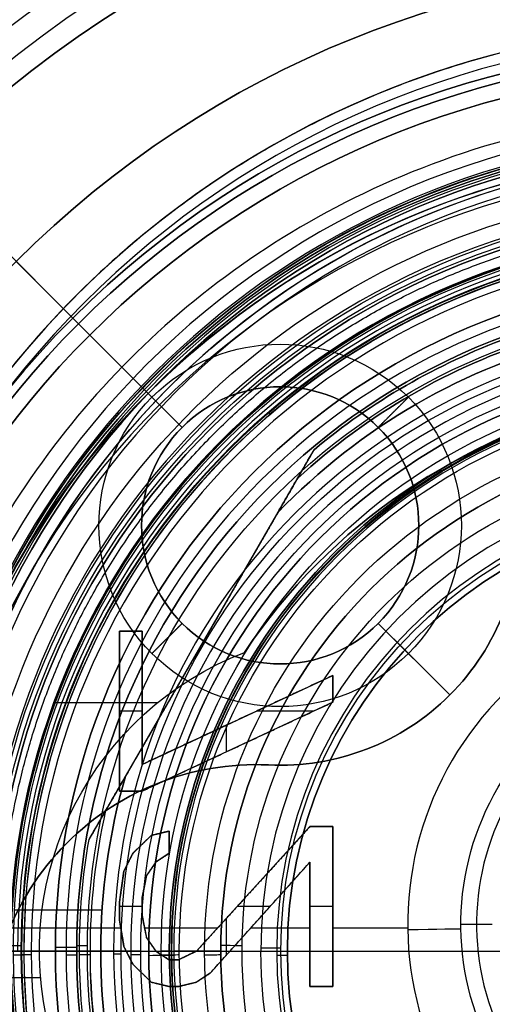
# Model space of a CAD drawing. Header units: centimetres. Extents: x -2.4 to 2.4, y -10.6 to 3.6.
# Tile 44 of 56: x -1.337 to -0.451, y -0.05 to 1.797. Entities that reach past the tile are written whole.
import ezdxf

# ---------------------------------------------------------------- set-up
doc = ezdxf.new("R2010")
doc.units = ezdxf.units.CM
doc.layers.add('Default', color=7, linetype='Continuous', true_color=0x000000)

msp = doc.modelspace()

# ---------------------------------------------------------------- linework, layer by layer
at = {"layer": 'Default'}
for p, q in [((-1.2374, 1.2374, 0.5), (-1.5486, 1.5486, 0.5)), ((-1.0889, 1.0889), (-1.3435, 1.3435)), ((-1.2374, 1.2374, 0.4), (-1.2056, 1.2056, 0.4)), ((-1.0748, 1.0748, 1), (-1.096, 1.096, 0.97)), ((-1.0324, 1.0324, 0.08), (-1.0889, 1.0889)), ((-1.0324, 1.0324, 1), (-1.0748, 1.0748, 1)), ((-0.6647, 1.0324, 0.08), (-0.6081, 1.0889)), ((-1.0324, 1.0324, 0.08), (-1.0324, 1.0324, 1)), ((-0.6647, 1.0324, 0.08), (-0.6647, 1.0324, 1)), ((-1.207, 0.2595, 11.59), (-0.7849, 0.9905, 11.59)), ((-1.15, 0.65, 13.475), (-1.1074, 0.65, 13.475)), ((-1.15, 0.35, 13.475), (-1.15, 0.65, 13.475)), ((-1.1287, 0.65, 13.5), (-1.1287, 0.65, 13.45)), ((-1.1074, 0.65, 13.475), (-1.1074, 0.4, 13.475)), ((-1.0324, 0.6647, 0.08), (-1.0889, 0.6081)), ((-1.0324, 0.6647, 0.08), (-1.0324, 0.6647, 1)), ((-0.5303, 0.5303, 1), (-0.6647, 0.6647, 1)), ((-0.6647, 0.6647, 0.08), (-0.6081, 0.6081)), ((-0.6647, 0.6647, 0.08), (-0.6647, 0.6647, 1)), ((-0.9959, 0.625, 11.4), (-0.9959, 0.625, 11.78)), ((-0.5303, 0.5303), (-0.6081, 0.6081)), ((-1.1074, 0.4, 13.475), (-0.75, 0.5667, 13.475)), ((-0.75, 0.5667, 13.475), (-0.75, 0.5167, 13.475)), ((-0.75, 0.5417, 13.5), (-0.75, 0.5417, 13.45)), ((-1.1074, 0.525, 13.5), (-1.1074, 0.525, 13.45)), ((-0.5303, 0.5303), (-0.5303, 0.5303, 1)), ((-1.2724, 0.5159, 6.4), (-1.0781, 0.5159, 6.4)), ((-1.15, 0.5, 13.5), (-1.15, 0.5, 13.45)), ((-1.1074, 0.5, 13.45), (-1.15, 0.5, 13.45)), ((-0.75, 0.5167, 13.475), (-1.1074, 0.35, 13.475)), ((-0.7857, 0.5, 13.45), (-0.893, 0.5, 13.45)), ((-0.9287, 0.4833, 13.5), (-0.9287, 0.4833, 13.45)), ((-0.95, 0.4734, 13.45), (-0.95, 0.4234, 13.45)), ((-0.9287, 0.4333, 13.5), (-0.9287, 0.4333, 13.45)), ((-1.1074, 0.35, 13.475), (-1.15, 0.35, 13.475)), ((-1.1287, 0.35, 13.5), (-1.1287, 0.35, 13.45)), ((-1.0053, 0.05, 13.475), (-0.7926, 0.2833, 13.475)), ((-0.7926, 0.2833, 13.475), (-0.75, 0.2833, 13.475)), ((-0.7713, 0.2833, 13.5), (-0.7713, 0.2833, 13.45)), ((-0.75, 0.2833, 13.475), (-0.75, -0.0167, 13.475)), ((-1.1245, 0.2333, 13.475), (-1.0904, 0.2667, 13.475)), ((-1.0904, 0.2667, 13.475), (-1.0564, 0.275, 13.475)), ((-1.0734, 0.2708, 13.5), (-1.0734, 0.2708, 13.45)), ((-1.0564, 0.275, 13.475), (-1.0564, 0.2333, 13.475)), ((-1.2479, 0.2532), (-1.2479, 0.2532, 1)), ((-1.1074, 0.25, 13.5), (-1.1074, 0.25, 13.45)), ((-1.0564, 0.2542, 13.5), (-1.0564, 0.2542, 13.45)), ((-1.1415, 0.2, 13.475), (-1.1245, 0.2333, 13.475)), ((-1.0564, 0.2333, 13.475), (-1.0819, 0.2167, 13.475)), ((-1.0691, 0.225, 13.5), (-1.0691, 0.225, 13.45)), ((-1.133, 0.2167, 13.5), (-1.133, 0.2167, 13.45)), ((-1.0819, 0.2167, 13.475), (-1.0989, 0.1917, 13.475)), ((-1.0904, 0.2042, 13.5), (-1.0904, 0.2042, 13.45)), ((-0.7926, 0.2167, 13.475), (-0.9798, 0.0083, 13.475)), ((-0.7926, -0.0167, 13.475), (-0.7926, 0.2167, 13.475)), ((-1.15, 0.1417, 13.475), (-1.1415, 0.2, 13.475)), ((-1.0989, 0.1917, 13.475), (-1.1074, 0.15, 13.475)), ((-1.1457, 0.1708, 13.5), (-1.1457, 0.1708, 13.45)), ((-1.1032, 0.1708, 13.5), (-1.1032, 0.1708, 13.45)), ((-0.8989, 0.1667, 13.5), (-0.8989, 0.1667, 13.45)), ((-1.1074, 0.15, 13.475), (-1.1074, 0.1167, 13.475)), ((-1.15, 0.1083, 13.475), (-1.15, 0.1417, 13.475)), ((-1.1074, 0.1333, 13.45), (-1.15, 0.1333, 13.45)), ((-1.1074, 0.1333, 13.5), (-1.1074, 0.1333, 13.45)), ((-0.8674, 0.1333, 13.45), (-0.9293, 0.1333, 13.45)), ((-0.75, 0.1333, 13.45), (-0.7926, 0.1333, 13.45)), ((-0.75, 0.1333, 13.5), (-0.75, 0.1333, 13.45)), ((-1.3466, 0.1274, 11.4), (-1.1825, 0.1274, 11.4)), ((-1.15, 0.125, 13.5), (-1.15, 0.125, 13.45)), ((-1.1074, 0.1167, 13.475), (-1.0989, 0.075, 13.475)), ((-0.8862, 0.1125, 13.5), (-0.8862, 0.1125, 13.45)), ((-1.1474, 0.0929, 13.5), (-1.4329, 0.0929, 13.5)), ((-1.1415, 0.0583, 13.475), (-1.15, 0.1083, 13.475)), ((-1.1032, 0.0958, 13.5), (-1.1032, 0.0958, 13.45)), ((-0.9662, 0.0929, 13.5), (-1.1026, 0.0929, 13.5)), ((-0.95, 0.1107, 13.45), (-0.95, 0.0415, 13.45)), ((-0.7926, 0.0929, 13.5), (-0.9038, 0.0929, 13.5)), ((-0.7926, 0.1, 13.5), (-0.7926, 0.1, 13.45)), ((-0.6094, 0.0929, 13.5), (-0.75, 0.0929, 13.5)), ((-0.4507, 0.1, 11.7193), (-0.5095, 0.1, 13.4035)), ((-1.1457, 0.0833, 13.5), (-1.1457, 0.0833, 13.45)), ((-1.0989, 0.075, 13.475), (-1.0819, 0.05, 13.475)), ((-1.1245, 0.025, 13.475), (-1.1415, 0.0583, 13.475)), ((-1.0904, 0.0625, 13.5), (-1.0904, 0.0625, 13.45)), ((-1.72, 0.05, 13.7), (1.72, 0.05, 13.7)), ((-1.334, 0.05, 9.9), (-1.4, 0.05, 9.9)), ((-1.25, 0.05, 11.58), (-1.3329, 0.05, 11.58)), ((-1.3, 0.05, 6.4), (-1.3, 0.05, 6.15)), ((-1.23, 0.05, 10.45), (-1.095, 0.05, 10.45)), ((-1.185, 0.05, 11.54), (-1.225, 0.05, 11.58)), ((-1.225, 0.05, 11.76), (-1.225, 0.05, 11.58)), ((-1.205, 0.05, 11.78), (-1.21, 0.05, 11.78)), ((-1.185, 0.05, 11.54), (-1.185, 0.05, 11.4)), ((-1.1288, 0.05, 11.97), (-1.1469, 0.05, 11.97)), ((-1.133, 0.0417, 13.5), (-1.133, 0.0417, 13.45)), ((-1.0819, 0.05, 13.475), (-1.0564, 0.0333, 13.475)), ((-1.0716, 0.05, 11.78), (-1.0564, 0.05, 11.78)), ((-1.0691, 0.0417, 13.5), (-1.0691, 0.0417, 13.45)), ((-1.0394, 0.0333, 13.475), (-1.0053, 0.05, 13.475)), ((-1.0223, 0.0417, 13.5), (-1.0223, 0.0417, 13.45)), ((-0.92, 0.05, 11.25), (-0.855, 0.05, 11.25)), ((-0.8474, 0.05, 11.34), (-0.835, 0.05, 11.34)), ((-1.0904, -0.0083, 13.475), (-1.1245, 0.025, 13.475)), ((-1.0564, 0.0333, 13.475), (-1.0394, 0.0333, 13.475)), ((-1.0479, 0.0333, 13.5), (-1.0479, 0.0333, 13.45)), ((-1.1074, 0.0083, 13.5), (-1.1074, 0.0083, 13.45)), ((-0.9798, 0.0083, 13.475), (-1.0053, -0.0083, 13.475)), ((-1.55, 0, 6.15), (-1.2979, 0, 6.15)), ((-1.0564, -0.0167, 13.475), (-1.0904, -0.0083, 13.475)), ((-1.0734, -0.0125, 13.5), (-1.0734, -0.0125, 13.45)), ((-1.0394, -0.0167, 13.475), (-1.0564, -0.0167, 13.475)), ((-1.0479, -0.0167, 13.5), (-1.0479, -0.0167, 13.45)), ((-1.0053, -0.0083, 13.475), (-1.0394, -0.0167, 13.475)), ((-1.0223, -0.0125, 13.5), (-1.0223, -0.0125, 13.45)), ((-0.9926, 0, 13.5), (-0.9926, 0, 13.45)), ((-0.75, -0.0167, 13.475), (-0.7926, -0.0167, 13.475)), ((-0.7713, -0.0167, 13.5), (-0.7713, -0.0167, 13.45))]:
    msp.add_line(p, q, dxfattribs=at)
at = {"layer": 'Default', "extrusion": (0, 0, -1)}
for centre, radius, start, end in [((0, 0), 2.15, 315, 135), ((0, 0, -0.18), 1.9, 315, 135), ((0, 0, -0.5), 1.75, 45, 225), ((0, 0, -11.37), 1.735, 0, 180), ((0, 0, -11.4), 1.705, 0, 180), ((0, 0.05, -11.38), 1.515, 360, 180), ((0, 0.05, -11.41), 1.5303, 179.7201, 83.9588), ((0, 0, -0.45), 2.24, 135, 315), ((0, 0.05, -11.4137), 1.5296, 0, 83.9588), ((0, 0.05, -10.9), 1.525, 270, 90), ((0, 0.05, -11.37), 1.525, 270, 90), ((0, 0.05, -11.275), 1.515, 0, 180), ((0, 0, -6.15), 1.55, 0, 180), ((0, 0.05, -11.15), 1.495, 0, 180), ((0, 0), 2.15, 135, 315), ((0, 0, -0.18), 2.15, 135, 315), ((0, 0.05, -13.5), 1.4336, 289.9216, 90.4312), ((0, 0.05, -9.9), 1.4, 270, 90), ((0, 0.05, -10.9441), 1.3909, 0, 180), ((0, 0.05, -11.13), 1.385, 0, 180), ((0, 0.05, -11.0441), 1.385, 0, 180), ((0, 0.05, -9.8221), 1.355, 270, 90), ((0, 0), 1.4, 96.4027, 353.5973), ((0, 0, -1), 1.4, 96.4027, 353.5973), ((0, 0.05, -11.56), 1.3529, 0, 180), ((0, 0.05, -11.5565), 1.3526, 0, 180), ((0, 0.05, -11.4), 1.3488, 359.6984, 83.1875), ((0, 0.05, -11.4), 1.3488, 96.8125, 359.6984), ((0, 0.05, -9.9), 1.334, 0, 180), ((0, 0.05, -11.58), 1.3329, 0, 180), ((0, 0.05, -11.58), 1.3329, 0, 180), ((0, 0.05, -11.42), 1.3288, 359.6984, 83.1365), ((0, 0.05, -11.42), 1.3288, 96.8635, 359.6984), ((0, 0, -0.18), 1.9, 135, 315), ((0, 0.05, -10.0374), 1.27, 0, 180), ((0, 0.05, -10.41), 1.27, 0, 180), ((0, 0.05, -10.45), 1.23, 0, 180), ((0, 0.05, -11.76), 1.23, 0, 180), ((0, 0.05, -11.68), 1.23, 0, 180), ((0, 0.05, -11.78), 1.21, 0, 180), ((0, 0, -0.5), 1.75, 225, 45), ((0.8485, 0.8485), 0.34, 315, 135), ((0, 0.05, -11.97), 1.1469, 0, 180), ((0, 0.05, -11.97), 1.1469, 0, 180), ((0, 0.05, -11.47), 1.185, 43.9601, 76.0399), ((0, 0.05, -11.78), 1.205, 47.3777, 72.6223), ((0, 0.05, -11.76), 1.225, 50.1531, 69.8469), ((0, 0.05, -11.67), 1.225, 50.1531, 69.8469), ((0, 0.05, -11.78), 1.0716, 360, 180), ((0, 0.05, -11.78), 1.0716, 360, 180), ((0, 0.05, -11.9571), 1.1101, 0, 180), ((0, 0.05, -11.8), 1.0516, 360, 180), ((0, 0.05, -10.45), 1.095, 0, 180), ((0.8485, 0.8485, -1), 0.26, 315, 135), ((0, 0.05, -11.78), 1.0564, 0, 180), ((0.8485, 0.8485), 0.34, 135, 315), ((0, 0.05, -11.7671), 1.0377, 0, 180), ((0, 0, -6.15), 1.1, 33.6806, 78.2025), ((0, 0, -6.4), 1.1, 33.6806, 78.2025), ((0, 0.05, -10.6419), 0.9902, 0, 180), ((0.8485, 0.8485, -0.08), 0.26, 135, 315), ((0.8485, 0.8485, -1), 0.26, 135, 315), ((0, 0.05, -11.21), 0.96, 0, 180), ((0, 0.05, -11.0115), 0.96, 0, 180), ((0, 0.05, -11.25), 0.92, 0, 180), ((0, 0.05, -11.34), 0.8474, 0, 180), ((0, 0.05, -11.34), 0.8474, 0, 180), ((0.8485, 0.8485, -1), 0.45, 177.2332, 272.7668), ((0, 0.05, -11.34), 0.835, 0, 180), ((0, 0.05, -11.305), 0.835, 0, 180), ((0.7, 0.05, -6.15), 0.6, 345.5225, 68.9657), ((0.7, 0.05, -6.4), 0.6, 345.5225, 68.9657), ((0.7, 0.05, -6.275), 0.6, 345.5225, 68.9657), ((0, 0.1, -13.4035), 0.5095, 331.6602, 89.0133), ((0.8944, -0.1004, -1), 0.5, 353.5973, 92.7668), ((0.8944, -0.1004), 0.5, 353.5973, 92.7668), ((0, 0.05, -11.54), 1.185, 343.9601, 16.0399), ((0, 0.05, -11.47), 1.185, 343.9601, 16.0399), ((0, 0.05, -11.76), 1.225, 350.1531, 9.8469), ((0, 0.05, -11.58), 1.225, 350.1531, 9.8469), ((0, 0.05, -11.67), 1.225, 350.1531, 9.8469), ((0, 0.05, -11.38), 1.515, 180, 360), ((0, 0.05, -11.275), 1.515, 180, 0), ((0, 0.05, -10.9441), 1.3909, 180, 0), ((0, 0.05, -11.13), 1.385, 180, 0), ((0, 0.05, -11.0441), 1.385, 180, 0), ((0, 0.05, -11.56), 1.3529, 180, 360), ((0, 0.05, -11.5565), 1.3526, 180, 0), ((0, 0.05, -9.9), 1.334, 180, 0), ((0, 0.05, -11.58), 1.3329, 180, 0), ((0, 0.05, -11.58), 1.3329, 180, 360), ((0, 0.05, -10.0374), 1.27, 180, 0), ((0, 0.05, -10.41), 1.27, 180, 0), ((0, 0.05, -10.45), 1.23, 180, 0), ((0, 0.05, -11.76), 1.23, 180, 0), ((0, 0.05, -11.68), 1.23, 180, 0), ((0, 0.05, -11.78), 1.21, 180, 0), ((0, 0.05, -11.97), 1.1469, 180, 0), ((0, 0.05, -11.97), 1.1469, 180, 360), ((0, 0.05, -11.9571), 1.1101, 180, 0), ((0, 0.05, -10.45), 1.095, 180, 360), ((0, 0.05, -11.78), 1.0716, 180, 360), ((0, 0.05, -11.78), 1.0716, 180, 360), ((0, 0.05, -11.78), 1.0564, 180, 360), ((0, 0.05, -11.8), 1.0516, 180, 360), ((0, 0.05, -11.7671), 1.0377, 180, 0), ((0, 0.05, -10.6419), 0.9902, 180, 0), ((0, 0.05, -11.21), 0.96, 180, 0), ((0, 0.05, -11.0115), 0.96, 180, 0), ((0, 0.05, -11.25), 0.92, 180, 0), ((0, 0.05, -11.3658), 0.8848, 180, 0), ((0, 0.05, -11.34), 0.8474, 180, 0), ((0, 0.05, -11.34), 0.8474, 180, 0), ((0, 0.05, -11.34), 0.835, 180, 0), ((0, 0.05, -11.305), 0.835, 180, 0), ((0, 0.05, -11.78), 1.205, 347.3777, 358.0605), ((0, 0, -11.37), 1.735, 180, 0), ((0, 0, -11.4), 1.705, 180, 0), ((0, 0, -0.4), 1.705, 180, 0), ((0, 0, -6.15), 1.55, 180, 0)]:
    msp.add_arc(centre, radius, start, end, dxfattribs=at)
at = {"layer": 'Default'}
for centre, radius, start, end in [((0, 0, 0.45), 2.24, 45, 225), ((0, 0), 2.24, 45, 225), ((0, 0, 0.225), 2.24, 45, 225), ((0, 0, 0.5), 2.19, 45, 225), ((0, 0, 0.18), 2.15, 45, 225), ((0, 0, 0.09), 2.15, 45, 225), ((0, 0), 1.9, 45, 225), ((0, 0, 0.09), 1.9, 45, 225), ((0, 0.05, 13.68), 1.74, 90, 270), ((0, 0.05, 12.59), 1.74, 90, 260.7392), ((0, 0.05, 13.7), 1.72, 90, 270), ((0, 0, 0.4), 1.75, 315, 135), ((0, 0, 0.45), 1.75, 315, 135), ((0, 0, 0.43), 1.735, 0, 180), ((0, 0, 5.9), 1.735, 0, 180), ((0, 0, 0.4), 1.705, 360, 180), ((0, 0, 0.4), 1.705, 360, 180), ((0, 0.05, 11.4), 1.555, 90, 270), ((0, 0), 2.24, 225, 45), ((0, 0, 0.225), 2.24, 225, 45), ((0, 0.05, 13.4035), 1.5335, 90, 250.0784), ((0, 0.05, 11.135), 1.525, 90, 270), ((0, 0.05, 11.4), 1.5203, 96.0412, 0.2799), ((0, 0.05, 11.17), 1.515, 0, 180), ((0, 0, 0.97), 1.55, 45, 180), ((0, 0, 3.56), 1.55, 94.2128, 180), ((0, 0, 0.5), 2.19, 225, 45), ((0, 0.05, 11.4), 1.495, 96.1438, 180), ((0, 0, 0.09), 2.15, 225, 45), ((0, 0, 1), 1.52, 45, 225), ((0, 0.05, 10.855), 1.48, 90, 180), ((0, 0.05, 11.15), 1.405, 0, 180), ((0, 0.05, 10.9583), 1.385, 0, 180), ((0, 0.05, 6.4), 1.355, 90, 198.1999), ((0, 0.05, 8.111), 1.355, 90, 270), ((0, 0, 0.5), 1.4, 186.4027, 83.5973), ((0, 0.05, 11.49), 1.3409, 0, 180), ((0, 0.05, 11.4235), 1.3291, 96.8629, 180), ((0, 0.05, 9.9132), 1.3152, 0, 180), ((0, 0), 1.9, 225, 45), ((0, 0, 0.09), 1.9, 225, 45), ((0, 0.05, 10.2237), 1.27, 0, 180), ((0, 0.05, 11.58), 1.25, 0, 180), ((0, 0.05, 11.6), 1.23, 0, 180), ((0, 0.05, 10.45), 1.23, 0, 180), ((0, 0, 0.4), 1.75, 135, 315), ((0, 0, 0.45), 1.75, 135, 315), ((0, 0.05, 11.9643), 1.1609, 0, 180), ((0, 0.05, 11.54), 1.185, 103.9601, 136.0399), ((0, 0.05, 11.4), 1.185, 103.9601, 136.0399), ((0, 0.05, 11.78), 1.205, 107.3777, 132.6223), ((0, 0.05, 11.56), 1.205, 107.3777, 132.6223), ((0, 0.05, 11.58), 1.225, 110.1531, 129.8469), ((0, 0.05, 11.97), 1.1288, 0, 180), ((0, 0.05, 10.45), 1.095, 0, 180), ((-0.8485, 0.8485, 0.08), 0.26, 45, 225), ((-0.8485, 0.8485, 0.54), 0.26, 45, 225), ((0, 0.05, 11.78), 1.0564, 0, 180), ((0, 0.05, 11.8071), 1.053, 0, 180), ((0, 0.05, 10.4829), 1.048, 0, 180), ((0, 0, 1), 1.52, 225, 45), ((0, 0, 6.275), 1.1, 101.7975, 146.3194), ((-0.8485, 0.8485, 0.54), 0.26, 225, 45), ((0, 0.05, 10.8129), 0.96, 0, 180), ((0, 0.05, 11.3658), 0.8848, 0, 180), ((0, 0.05, 11.25), 0.855, 0, 180), ((-0.8485, 0.8485), 0.45, 267.2332, 2.7668), ((-0.8485, 0.8485, 0.5), 0.45, 267.2332, 2.7668), ((0, 0.05, 11.27), 0.835, 0, 180), ((0, 0.1, 13.5), 0.6094, 90.9867, 208.3398), ((0, 0.1, 12.5614), 0.4801, 90, 208.7709), ((-0.8944, -0.1004, 0.5), 0.5, 87.2332, 186.4027), ((0, 0.05, 11.4), 1.185, 163.9601, 196.0399), ((0, 0.05, 11.78), 1.205, 167.3777, 192.6223), ((0, 0.05, 11.56), 1.205, 167.3777, 192.6223), ((0, 0.05, 11.4137), 1.5296, 180, 0), ((0, 0.05, 11.17), 1.515, 180, 0), ((0, 0.05, 11.4), 1.495, 180, 0), ((0, 0.05, 11.15), 1.495, 180, 0), ((0, 0.05, 10.855), 1.48, 180, 270), ((0, 0.05, 11.15), 1.405, 180, 0), ((0, 0.05, 10.9583), 1.385, 180, 0), ((0, 0.05, 11.4235), 1.3291, 180, 180.3016), ((0, 0.05, 11.4235), 1.3291, 180.3016, 0), ((0, 0.05, 9.9132), 1.3152, 180, 0), ((0, 0.05, 10.2237), 1.27, 180, 0), ((0, 0.05, 11.58), 1.25, 180, 0), ((0, 0.05, 11.6), 1.23, 180, 0), ((0, 0.05, 10.45), 1.23, 180, 0), ((0, 0.05, 11.9643), 1.1609, 180, 0), ((0, 0.05, 11.97), 1.1288, 180, 0), ((0, 0.05, 10.45), 1.095, 180, 0), ((0, 0.05, 11.78), 1.0564, 180, 0), ((0, 0.05, 11.8071), 1.053, 180, 0), ((0, 0.05, 10.4829), 1.048, 180, 0), ((0, 0.05, 10.8129), 0.96, 180, 0), ((0, 0.05, 11.25), 0.855, 180, 0), ((0, 0.05, 11.27), 0.835, 180, 0), ((0, 0, 0.43), 1.735, 180, 0), ((0, 0, 5.9), 1.735, 180, 0), ((0, 0, 0.4), 1.705, 180, 360), ((0, 0, 3.56), 1.55, 180, 0), ((0, 0, 0.97), 1.55, 225, 360), ((0, 0, 0.97), 1.55, 180, 225), ((0, 0.05, 11.5), 1.74, 183.2947, 270)]:
    msp.add_arc(centre, radius, start, end, dxfattribs=at)
at = {"layer": 'Default', "extrusion": (0.01722, -0.999852, 0)}
msp.add_arc((-0.6077, 13.4, -0.1), 0.1, 2, 90, dxfattribs=at)
at = {"layer": 'Default', "extrusion": (-0.007133, -0.999975, 0)}
msp.add_arc((-1.3333, 11.56, -0.05), 0.02, 90, 180, dxfattribs=at)
at = {"layer": 'Default', "extrusion": (0.005665, 0.999984, 0)}
msp.add_arc((1.2303, 10.41, 0.05), 0.04, 0, 90, dxfattribs=at)
at = {"layer": 'Default', "extrusion": (-0.007776, -0.99997, 0)}
msp.add_arc((-1.2104, 11.76, -0.05), 0.02, 90, 180, dxfattribs=at)
at = {"layer": 'Default', "extrusion": (-0.010647, -0.999943, 0)}
msp.add_arc((-0.9205, 11.21, -0.05), 0.04, 90, 180, dxfattribs=at)
at = {"layer": 'Default', "extrusion": (-0.006936, -0.999976, 0)}
msp.add_arc((-0.8478, 11.38, -0.05), 0.04, 200.8545, 270, dxfattribs=at)
at = {"layer": 'Default', "extrusion": (0, -1, 0)}
for centre, radius, start, end in [((-0.0446, 10.8181, -0.05), 1.6, 134.2403, 158.143), ((-1.3329, 11.56, -0.05), 0.02, 90, 180), ((-1.23, 10.41, -0.05), 0.04, 90, 180), ((-1.25, 11.6, -0.05), 0.02, 270, 0), ((-1.1469, 11.95, -0.05), 0.02, 90, 134.2403), ((-1.1288, 11.95, -0.05), 0.02, 20.8545, 90), ((-1.095, 10.5, -0.05), 0.05, 270, 340), ((-0.8474, 11.38, -0.05), 0.04, 200.8545, 270), ((-0.855, 11.27, -0.05), 0.02, 270, 0)]:
    msp.add_arc(centre, radius, start, end, dxfattribs=at)
at = {"layer": 'Default', "extrusion": (0.005264, -0.999986, 5.43771e-15)}
msp.add_arc((-1.3486, 11.42, -0.05), 0.02, 270, 10, dxfattribs=at)
at = {"layer": 'Default', "extrusion": (0, 1, 0)}
for centre, radius, start, end in [((1.334, 9.92, 0.05), 0.02, 200, 270), ((1.21, 11.76, 0.05), 0.02, 0, 90), ((1.0716, 11.8, 0.05), 0.02, 159.1455, 270), ((1.0564, 11.76, 0.05), 0.02, 90, 159.1455), ((1.46, 10.8129, 0.05), 0.5, 180, 200), ((0.92, 11.21, 0.05), 0.04, 0, 90)]:
    msp.add_arc(centre, radius, start, end, dxfattribs=at)
at = {"layer": 'Default', "extrusion": (-0.005342, 0.999986, 0)}
msp.add_arc((1.3337, 9.92, 0.05), 0.02, 200, 270, dxfattribs=at)
at = {"layer": 'Default', "extrusion": (0.005738, -0.999984, 0)}
msp.add_arc((-1.2497, 11.6, -0.05), 0.02, 270, 0, dxfattribs=at)
at = {"layer": 'Default', "extrusion": (0.005903, -0.999983, 0)}
msp.add_arc((-1.2047, 11.76, -0.05), 0.02, 90, 180, dxfattribs=at)
at = {"layer": 'Default', "extrusion": (0.00513, -0.999987, 0)}
msp.add_arc((-1.1466, 11.95, -0.05), 0.02, 90, 134.2403, dxfattribs=at)
at = {"layer": 'Default', "extrusion": (0.006241, -0.999981, 0)}
msp.add_arc((-1.1285, 11.95, -0.05), 0.02, 20.8545, 90, dxfattribs=at)
at = {"layer": 'Default', "extrusion": (0.007467, -0.999972, 0)}
msp.add_arc((-1.0946, 10.5, -0.05), 0.05, 270, 340, dxfattribs=at)
at = {"layer": 'Default', "extrusion": (0.006542, -0.999979, 0)}
msp.add_arc((-1.0713, 11.8, -0.05), 0.02, 270, 20.8545, dxfattribs=at)
at = {"layer": 'Default', "extrusion": (0.007195, -0.999974, 0)}
msp.add_arc((-1.056, 11.76, -0.05), 0.02, 20.8545, 90, dxfattribs=at)
at = {"layer": 'Default', "extrusion": (0.007124, -0.999975, 0)}
msp.add_arc((-1.4596, 10.8129, -0.05), 0.5, 340, 0, dxfattribs=at)
at = {"layer": 'Default', "extrusion": (0.009032, -0.999959, 0)}
msp.add_arc((-0.8545, 11.27, -0.05), 0.02, 270, 0, dxfattribs=at)
at = {"layer": 'Default'}
for points, knots in [([(0, 1.79, 12.1697), (-0.0792, 1.79, 12.1697), (-0.2259, 1.7794, 12.1659), (-0.4865, 1.7292, 12.1476), (-0.7654, 1.6248, 12.1096), (-1.047, 1.4521, 12.0467), (-1.2832, 1.2391, 11.9692), (-1.4769, 0.9883, 11.8779), (-1.6263, 0.698, 11.7722), (-1.7085, 0.4184, 11.6705), (-1.7401, 0.1643, 11.578), (-1.7414, 0.0244, 11.5271), (-1.7371, -0.05, 11.5)], [0, 0, 0, 0, 1.836417, 3.672833, 7.345667, 11.0185, 14.691334, 18.364167, 22.037, 25.709834, 27.546251, 29.382667, 29.382667, 29.382667, 29.382667]), ([(0, 1.6287, 12.111), (-0.0723, 1.6287, 12.111), (-0.2062, 1.6191, 12.1075), (-0.4444, 1.5735, 12.0909), (-0.6998, 1.4785, 12.0563), (-0.9579, 1.3212, 11.9991), (-1.1749, 1.1269, 11.9284), (-1.3532, 0.8979, 11.845), (-1.4912, 0.6329, 11.7485), (-1.5678, 0.3775, 11.6556), (-1.5981, 0.1455, 11.5712), (-1.6003, 0.0178, 11.5247), (-1.5969, -0.05, 11.5)], [-26.869082, -26.869082, -26.869082, -26.869082, -25.189764, -23.510447, -20.151811, -16.793176, -13.434541, -10.075906, -6.71727, -3.358635, -1.679318, 0, 0, 0, 0])]:
    msp.add_open_spline(points, degree=3, knots=knots, dxfattribs=at)
for points in [[(-1.374, 0.05, 11.7083), (-1.374, 0.8592, 11.7083), (-0.8005, 1.424, 11.7083), (0, 1.424, 11.7083), (0.8005, 1.424, 11.7083), (1.374, 0.8592, 11.7083), (1.374, 0.05, 11.7083)], [(1.374, 0.05, 11.7083), (1.374, -0.7592, 11.7083), (0.8005, -1.324, 11.7083), (0, -1.324, 11.7083), (-0.8005, -1.324, 11.7083), (-1.374, -0.7592, 11.7083), (-1.374, 0.05, 11.7083)]]:
    msp.add_rational_spline(points, [1.15675898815, 0.938030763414, 0.948198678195, 1.18726273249, 0.948198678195, 0.938030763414, 1.15675898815], degree=3, knots=[1.204921, 1.204921, 1.204921, 1.204921, 28.329634, 28.329634, 28.329634, 55.454347, 55.454347, 55.454347, 55.454347], dxfattribs=at)
for points, degree in [([(-1.2374, 1.2374, 0.4), (-1.2374, 1.2374, 0.45), (-1.2374, 1.2374, 0.5)], 2), ([(-0.6647, 1.0324, 0.08), (-0.6364, 1.0607, 0.04), (-0.6081, 1.0889)], 2), ([(-0.6647, 1.0324, 1), (-0.6647, 1.0324, 0.54), (-0.6647, 1.0324, 0.08)], 2), ([(-0.853, 0.8726, 11.54), (-0.8455, 0.8855, 11.5436), (-0.8306, 0.9114, 11.5514), (-0.8079, 0.9507, 11.5647), (-0.7926, 0.9772, 11.5747), (-0.7849, 0.9905, 11.58)], 3), ([(-0.7849, 0.9905, 11.76), (-0.7849, 0.9905, 11.7608), (-0.785, 0.9903, 11.7623), (-0.7856, 0.9892, 11.7647), (-0.7866, 0.9875, 11.7669), (-0.7879, 0.9853, 11.769), (-0.7895, 0.9825, 11.7708), (-0.7913, 0.9794, 11.7725), (-0.7934, 0.9758, 11.7741), (-0.7957, 0.9717, 11.7755), (-0.7983, 0.9672, 11.7768), (-0.8012, 0.9622, 11.7778), (-0.8044, 0.9567, 11.7787), (-0.8079, 0.9507, 11.7794), (-0.8117, 0.9441, 11.7799), (-0.8145, 0.9392, 11.78), (-0.816, 0.9367, 11.78)], 3), ([(-0.7849, 0.9905, 11.58), (-0.7849, 0.9905, 11.67), (-0.7849, 0.9905, 11.76)], 2), ([(-0.816, 0.9367, 11.78), (-0.9959, 0.625, 11.78), (-1.1759, 0.3133, 11.78)], 2), ([(-0.853, 0.8726, 11.4), (-0.9959, 0.625, 11.4), (-1.1389, 0.3774, 11.4)], 2), ([(-0.853, 0.8726, 11.4), (-0.853, 0.8726, 11.47), (-0.853, 0.8726, 11.54)], 2), ([(-1.15, 0.65, 13.5), (-1.15, 0.5, 13.5), (-1.15, 0.35, 13.5)], 2), ([(-1.1074, 0.65, 13.5), (-1.1287, 0.65, 13.5), (-1.15, 0.65, 13.5)], 2), ([(-1.15, 0.65, 13.45), (-1.15, 0.65, 13.475), (-1.15, 0.65, 13.5)], 2), ([(-1.1074, 0.65, 13.45), (-1.1287, 0.65, 13.45), (-1.15, 0.65, 13.45)], 2), ([(-1.15, 0.65, 13.45), (-1.15, 0.5, 13.45), (-1.15, 0.35, 13.45)], 2), ([(-1.1074, 0.4, 13.5), (-1.1074, 0.525, 13.5), (-1.1074, 0.65, 13.5)], 2), ([(-1.1074, 0.65, 13.45), (-1.1074, 0.65, 13.475), (-1.1074, 0.65, 13.5)], 2), ([(-1.1074, 0.4, 13.45), (-1.1074, 0.525, 13.45), (-1.1074, 0.65, 13.45)], 2), ([(-1.0889, 0.6081), (-1.0607, 0.6364, 0.04), (-1.0324, 0.6647, 0.08)], 2), ([(-1.0324, 0.6647, 0.08), (-1.0324, 0.6647, 0.54), (-1.0324, 0.6647, 1)], 2), ([(-0.9154, 0.61, 6.15), (-0.9154, 0.61, 6.275), (-0.9154, 0.61, 6.4)], 2), ([(-0.75, 0.5667, 13.5), (-0.9287, 0.4833, 13.5), (-1.1074, 0.4, 13.5)], 2), ([(-0.75, 0.5667, 13.45), (-0.9287, 0.4833, 13.45), (-1.1074, 0.4, 13.45)], 2), ([(-0.75, 0.5167, 13.5), (-0.75, 0.5417, 13.5), (-0.75, 0.5667, 13.5)], 2), ([(-0.75, 0.5667, 13.45), (-0.75, 0.5667, 13.475), (-0.75, 0.5667, 13.5)], 2), ([(-0.75, 0.5167, 13.45), (-0.75, 0.5417, 13.45), (-0.75, 0.5667, 13.45)], 2), ([(-1.1074, 0.35, 13.5), (-0.9287, 0.4333, 13.5), (-0.75, 0.5167, 13.5)], 2), ([(-1.1074, 0.35, 13.45), (-0.9287, 0.4333, 13.45), (-0.75, 0.5167, 13.45)], 2), ([(-0.75, 0.5167, 13.45), (-0.75, 0.5167, 13.475), (-0.75, 0.5167, 13.5)], 2), ([(-1.1074, 0.4, 13.45), (-1.1074, 0.4, 13.475), (-1.1074, 0.4, 13.5)], 2), ([(-0.8703, 0.3991, 1), (-0.8703, 0.3991, 0.5), (-0.8703, 0.3991)], 2), ([(-1.207, 0.2595, 11.58), (-1.1993, 0.2728, 11.5747), (-1.1839, 0.2994, 11.5647), (-1.1613, 0.3386, 11.5513), (-1.1463, 0.3645, 11.5436), (-1.1389, 0.3774, 11.54)], 3), ([(-1.1389, 0.3774, 11.54), (-1.1389, 0.3774, 11.47), (-1.1389, 0.3774, 11.4)], 2), ([(-1.15, 0.35, 13.5), (-1.1287, 0.35, 13.5), (-1.1074, 0.35, 13.5)], 2), ([(-1.15, 0.35, 13.45), (-1.1287, 0.35, 13.45), (-1.1074, 0.35, 13.45)], 2), ([(-1.15, 0.35, 13.5), (-1.15, 0.35, 13.475), (-1.15, 0.35, 13.45)], 2), ([(-1.1074, 0.35, 13.45), (-1.1074, 0.35, 13.475), (-1.1074, 0.35, 13.5)], 2), ([(-1.1759, 0.3133, 11.78), (-1.1773, 0.3108, 11.78), (-1.1801, 0.3059, 11.7799), (-1.184, 0.2993, 11.7794), (-1.1875, 0.2933, 11.7787), (-1.1906, 0.2878, 11.7778), (-1.1935, 0.2828, 11.7768), (-1.1961, 0.2783, 11.7755), (-1.1984, 0.2742, 11.7741), (-1.2005, 0.2706, 11.7725), (-1.2024, 0.2675, 11.7708), (-1.2039, 0.2647, 11.769), (-1.2052, 0.2625, 11.7669), (-1.2062, 0.2608, 11.7647), (-1.2068, 0.2597, 11.7623), (-1.207, 0.2595, 11.7608), (-1.207, 0.2595, 11.76)], 3), ([(-0.7926, 0.2833, 13.5), (-0.8989, 0.1667, 13.5), (-1.0053, 0.05, 13.5)], 2), ([(-0.7926, 0.2833, 13.45), (-0.8989, 0.1667, 13.45), (-1.0053, 0.05, 13.45)], 2), ([(-0.75, 0.2833, 13.5), (-0.7713, 0.2833, 13.5), (-0.7926, 0.2833, 13.5)], 2), ([(-0.7926, 0.2833, 13.45), (-0.7926, 0.2833, 13.475), (-0.7926, 0.2833, 13.5)], 2), ([(-0.75, 0.2833, 13.45), (-0.7713, 0.2833, 13.45), (-0.7926, 0.2833, 13.45)], 2), ([(-0.75, -0.0167, 13.5), (-0.75, 0.1333, 13.5), (-0.75, 0.2833, 13.5)], 2), ([(-0.75, 0.2833, 13.5), (-0.75, 0.2833, 13.475), (-0.75, 0.2833, 13.45)], 2), ([(-0.75, -0.0167, 13.45), (-0.75, 0.1333, 13.45), (-0.75, 0.2833, 13.45)], 2), ([(-1.207, 0.2595, 11.76), (-1.207, 0.2595, 11.67), (-1.207, 0.2595, 11.58)], 2), ([(-1.0904, 0.2667, 13.5), (-1.1074, 0.25, 13.5), (-1.1245, 0.2333, 13.5)], 2), ([(-1.0904, 0.2667, 13.45), (-1.1074, 0.25, 13.45), (-1.1245, 0.2333, 13.45)], 2), ([(-1.0564, 0.275, 13.5), (-1.0734, 0.2708, 13.5), (-1.0904, 0.2667, 13.5)], 2), ([(-1.0564, 0.275, 13.45), (-1.0734, 0.2708, 13.45), (-1.0904, 0.2667, 13.45)], 2), ([(-1.0904, 0.2667, 13.45), (-1.0904, 0.2667, 13.475), (-1.0904, 0.2667, 13.5)], 2), ([(-1.0564, 0.2333, 13.5), (-1.0564, 0.2542, 13.5), (-1.0564, 0.275, 13.5)], 2), ([(-1.0564, 0.275, 13.45), (-1.0564, 0.275, 13.475), (-1.0564, 0.275, 13.5)], 2), ([(-1.0564, 0.2333, 13.45), (-1.0564, 0.2542, 13.45), (-1.0564, 0.275, 13.45)], 2), ([(-1.1245, 0.2333, 13.5), (-1.133, 0.2167, 13.5), (-1.1415, 0.2, 13.5)], 2), ([(-1.1245, 0.2333, 13.45), (-1.133, 0.2167, 13.45), (-1.1415, 0.2, 13.45)], 2), ([(-1.1245, 0.2333, 13.45), (-1.1245, 0.2333, 13.475), (-1.1245, 0.2333, 13.5)], 2), ([(-1.0819, 0.2167, 13.5), (-1.0691, 0.225, 13.5), (-1.0564, 0.2333, 13.5)], 2), ([(-1.0819, 0.2167, 13.45), (-1.0691, 0.225, 13.45), (-1.0564, 0.2333, 13.45)], 2), ([(-1.0564, 0.2333, 13.45), (-1.0564, 0.2333, 13.475), (-1.0564, 0.2333, 13.5)], 2), ([(-1.0989, 0.1917, 13.5), (-1.0904, 0.2042, 13.5), (-1.0819, 0.2167, 13.5)], 2), ([(-1.0989, 0.1917, 13.45), (-1.0904, 0.2042, 13.45), (-1.0819, 0.2167, 13.45)], 2), ([(-1.0819, 0.2167, 13.45), (-1.0819, 0.2167, 13.475), (-1.0819, 0.2167, 13.5)], 2), ([(-0.9798, 0.0083, 13.5), (-0.8862, 0.1125, 13.5), (-0.7926, 0.2167, 13.5)], 2), ([(-0.9798, 0.0083, 13.45), (-0.8862, 0.1125, 13.45), (-0.7926, 0.2167, 13.45)], 2), ([(-0.7926, 0.2167, 13.5), (-0.7926, 0.1, 13.5), (-0.7926, -0.0167, 13.5)], 2), ([(-0.7926, 0.2167, 13.45), (-0.7926, 0.2167, 13.475), (-0.7926, 0.2167, 13.5)], 2), ([(-0.7926, 0.2167, 13.45), (-0.7926, 0.1, 13.45), (-0.7926, -0.0167, 13.45)], 2), ([(-1.1415, 0.2, 13.5), (-1.1457, 0.1708, 13.5), (-1.15, 0.1417, 13.5)], 2), ([(-1.1415, 0.2, 13.45), (-1.1457, 0.1708, 13.45), (-1.15, 0.1417, 13.45)], 2), ([(-1.1415, 0.2, 13.45), (-1.1415, 0.2, 13.475), (-1.1415, 0.2, 13.5)], 2), ([(-1.1074, 0.15, 13.5), (-1.1032, 0.1708, 13.5), (-1.0989, 0.1917, 13.5)], 2), ([(-1.1074, 0.15, 13.45), (-1.1032, 0.1708, 13.45), (-1.0989, 0.1917, 13.45)], 2), ([(-1.0989, 0.1917, 13.45), (-1.0989, 0.1917, 13.475), (-1.0989, 0.1917, 13.5)], 2), ([(-1.1074, 0.1167, 13.5), (-1.1074, 0.1333, 13.5), (-1.1074, 0.15, 13.5)], 2), ([(-1.1074, 0.15, 13.45), (-1.1074, 0.15, 13.475), (-1.1074, 0.15, 13.5)], 2), ([(-1.1074, 0.1167, 13.45), (-1.1074, 0.1333, 13.45), (-1.1074, 0.15, 13.45)], 2), ([(-1.15, 0.1417, 13.5), (-1.15, 0.125, 13.5), (-1.15, 0.1083, 13.5)], 2), ([(-1.15, 0.1417, 13.45), (-1.15, 0.1417, 13.475), (-1.15, 0.1417, 13.5)], 2), ([(-1.15, 0.1417, 13.45), (-1.15, 0.125, 13.45), (-1.15, 0.1083, 13.45)], 2), ([(-1.0989, 0.075, 13.5), (-1.1032, 0.0958, 13.5), (-1.1074, 0.1167, 13.5)], 2), ([(-1.1074, 0.1167, 13.45), (-1.1074, 0.1167, 13.475), (-1.1074, 0.1167, 13.5)], 2), ([(-1.0989, 0.075, 13.45), (-1.1032, 0.0958, 13.45), (-1.1074, 0.1167, 13.45)], 2), ([(-1.15, 0.1083, 13.45), (-1.15, 0.1083, 13.475), (-1.15, 0.1083, 13.5)], 2), ([(-1.15, 0.1083, 13.5), (-1.1457, 0.0833, 13.5), (-1.1415, 0.0583, 13.5)], 2), ([(-1.15, 0.1083, 13.45), (-1.1457, 0.0833, 13.45), (-1.1415, 0.0583, 13.45)], 2), ([(-1.0819, 0.05, 13.5), (-1.0904, 0.0625, 13.5), (-1.0989, 0.075, 13.5)], 2), ([(-1.0989, 0.075, 13.45), (-1.0989, 0.075, 13.475), (-1.0989, 0.075, 13.5)], 2), ([(-1.0819, 0.05, 13.45), (-1.0904, 0.0625, 13.45), (-1.0989, 0.075, 13.45)], 2), ([(-1.1415, 0.0583, 13.45), (-1.1415, 0.0583, 13.475), (-1.1415, 0.0583, 13.5)], 2), ([(-1.1415, 0.0583, 13.5), (-1.133, 0.0417, 13.5), (-1.1245, 0.025, 13.5)], 2), ([(-1.1415, 0.0583, 13.45), (-1.133, 0.0417, 13.45), (-1.1245, 0.025, 13.45)], 2), ([(-1.3291, 0.05, 11.4235), (-1.3409, 0.05, 11.49), (-1.3526, 0.05, 11.5565)], 2), ([(-1.3152, 0.05, 9.9132), (-1.2926, 0.05, 9.9753), (-1.27, 0.05, 10.0374)], 2), ([(-1.27, 0.05, 10.41), (-1.27, 0.05, 10.2237), (-1.27, 0.05, 10.0374)], 2), ([(-1.23, 0.05, 11.76), (-1.23, 0.05, 11.68), (-1.23, 0.05, 11.6)], 2), ([(-1.1101, 0.05, 11.9571), (-1.0815, 0.05, 11.8821), (-1.053, 0.05, 11.8071)], 2), ([(-1.0564, 0.0333, 13.5), (-1.0691, 0.0417, 13.5), (-1.0819, 0.05, 13.5)], 2), ([(-1.0819, 0.05, 13.45), (-1.0819, 0.05, 13.475), (-1.0819, 0.05, 13.5)], 2), ([(-1.0564, 0.0333, 13.45), (-1.0691, 0.0417, 13.45), (-1.0819, 0.05, 13.45)], 2), ([(-0.9902, 0.05, 10.6419), (-1.0191, 0.05, 10.5624), (-1.048, 0.05, 10.4829)], 2), ([(-1.0053, 0.05, 13.5), (-1.0223, 0.0417, 13.5), (-1.0394, 0.0333, 13.5)], 2), ([(-1.0053, 0.05, 13.45), (-1.0223, 0.0417, 13.45), (-1.0394, 0.0333, 13.45)], 2), ([(-1.0377, 0.05, 11.7671), (-0.9613, 0.05, 11.5664), (-0.8848, 0.05, 11.3658)], 2), ([(-1.0053, 0.05, 13.45), (-1.0053, 0.05, 13.475), (-1.0053, 0.05, 13.5)], 2), ([(-0.96, 0.05, 10.8129), (-0.96, 0.05, 11.0115), (-0.96, 0.05, 11.21)], 2), ([(-0.835, 0.05, 11.34), (-0.835, 0.05, 11.305), (-0.835, 0.05, 11.27)], 2), ([(-1.1245, 0.025, 13.45), (-1.1245, 0.025, 13.475), (-1.1245, 0.025, 13.5)], 2), ([(-1.1245, 0.025, 13.5), (-1.1074, 0.0083, 13.5), (-1.0904, -0.0083, 13.5)], 2), ([(-1.1245, 0.025, 13.45), (-1.1074, 0.0083, 13.45), (-1.0904, -0.0083, 13.45)], 2), ([(-1.0394, 0.0333, 13.5), (-1.0479, 0.0333, 13.5), (-1.0564, 0.0333, 13.5)], 2), ([(-1.0564, 0.0333, 13.45), (-1.0564, 0.0333, 13.475), (-1.0564, 0.0333, 13.5)], 2), ([(-1.0394, 0.0333, 13.45), (-1.0479, 0.0333, 13.45), (-1.0564, 0.0333, 13.45)], 2), ([(-1.0394, 0.0333, 13.45), (-1.0394, 0.0333, 13.475), (-1.0394, 0.0333, 13.5)], 2), ([(-1.0053, -0.0083, 13.5), (-0.9926, 0, 13.5), (-0.9798, 0.0083, 13.5)], 2), ([(-1.0053, -0.0083, 13.45), (-0.9926, 0, 13.45), (-0.9798, 0.0083, 13.45)], 2), ([(-0.9798, 0.0083, 13.45), (-0.9798, 0.0083, 13.475), (-0.9798, 0.0083, 13.5)], 2), ([(-1.0904, -0.0083, 13.45), (-1.0904, -0.0083, 13.475), (-1.0904, -0.0083, 13.5)], 2), ([(-1.0904, -0.0083, 13.5), (-1.0734, -0.0125, 13.5), (-1.0564, -0.0167, 13.5)], 2), ([(-1.0904, -0.0083, 13.45), (-1.0734, -0.0125, 13.45), (-1.0564, -0.0167, 13.45)], 2), ([(-1.0564, -0.0167, 13.5), (-1.0479, -0.0167, 13.5), (-1.0394, -0.0167, 13.5)], 2), ([(-1.0564, -0.0167, 13.45), (-1.0564, -0.0167, 13.475), (-1.0564, -0.0167, 13.5)], 2), ([(-1.0564, -0.0167, 13.45), (-1.0479, -0.0167, 13.45), (-1.0394, -0.0167, 13.45)], 2), ([(-1.0394, -0.0167, 13.5), (-1.0223, -0.0125, 13.5), (-1.0053, -0.0083, 13.5)], 2), ([(-1.0394, -0.0167, 13.45), (-1.0223, -0.0125, 13.45), (-1.0053, -0.0083, 13.45)], 2), ([(-1.0394, -0.0167, 13.45), (-1.0394, -0.0167, 13.475), (-1.0394, -0.0167, 13.5)], 2), ([(-1.0053, -0.0083, 13.45), (-1.0053, -0.0083, 13.475), (-1.0053, -0.0083, 13.5)], 2), ([(-0.7926, -0.0167, 13.5), (-0.7713, -0.0167, 13.5), (-0.75, -0.0167, 13.5)], 2), ([(-0.7926, -0.0167, 13.45), (-0.7926, -0.0167, 13.475), (-0.7926, -0.0167, 13.5)], 2), ([(-0.7926, -0.0167, 13.45), (-0.7713, -0.0167, 13.45), (-0.75, -0.0167, 13.45)], 2), ([(-0.75, -0.0167, 13.45), (-0.75, -0.0167, 13.475), (-0.75, -0.0167, 13.5)], 2)]:
    msp.add_open_spline(points, degree=degree, dxfattribs=at)

doc.saveas('drawing.dxf')
